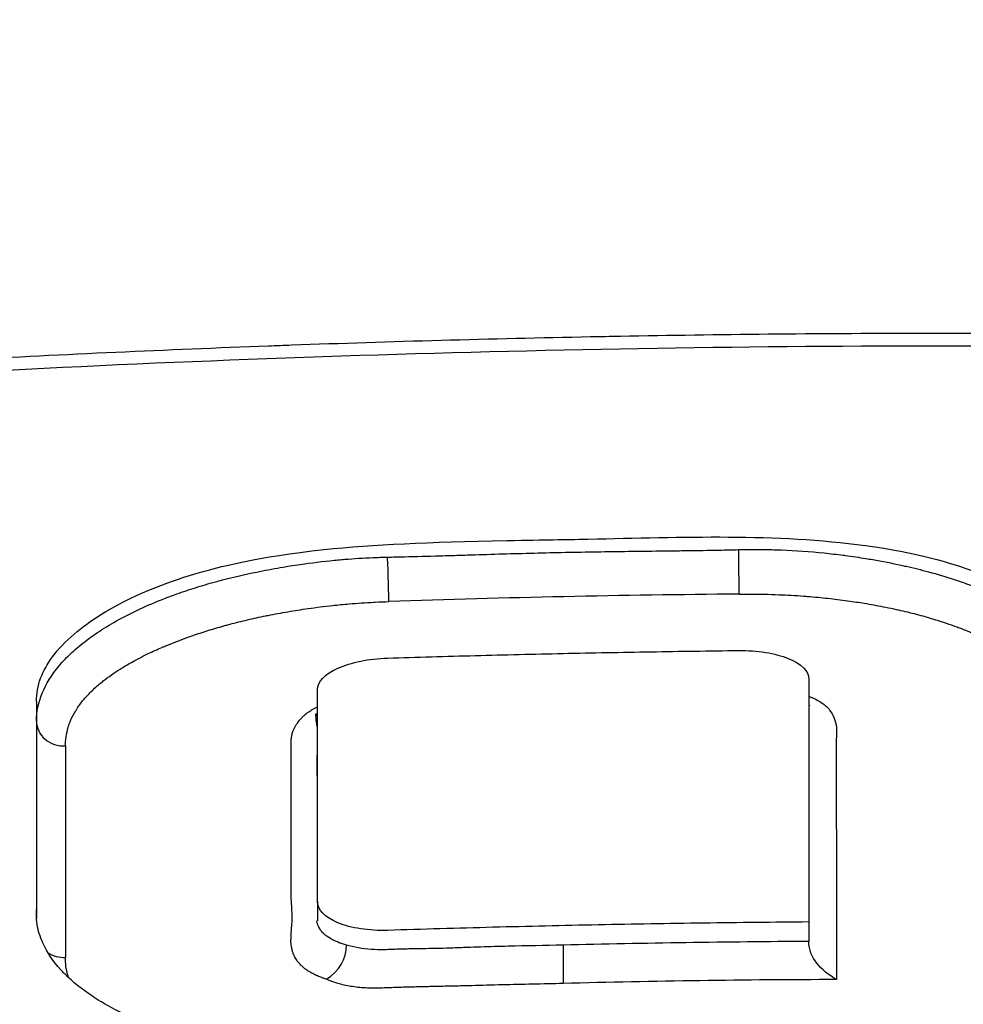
# Model space of a CAD drawing. Header units: millimetres. Extents: x 0 to 4378, y 0 to 2397.
# Tile 72 of 256: x 747.5 to 754.39, y 438.15 to 445.33. Entities that reach past the tile are written whole.
import ezdxf

# ---------------------------------------------------------------- set-up
doc = ezdxf.new("R2010")
doc.units = ezdxf.units.MM
doc.header["$LTSCALE"] = 0.2

# ---------------------------------------------------------------- blocks, each defined once
blk = doc.blocks.new('A$C1c3fed7d')
for p, q in [((-1.0247, 207.6365), (-1.0247, 207.4888)), ((-6.6605, 207.4722), (-6.6605, 205.8903)), ((-4.6112, 206.6834), (-4.6112, 206.6839)), ((-4.6104, 206.2424), (-4.6105, 206.2426)), ((-4.6112, 206.0142), (-4.6112, 205.8713)), ((-1.0247, 205.8639), (-1.0247, 205.7225)), ((-2.8181, 205.6956), (-2.8181, 205.4147))]:
    blk.add_line(p, q)
for centre, major_axis, ratio, start_param, end_param in [((-2.1644, 208.5909), (0.973, 0.0076), 0.020454, 5.231447, 5.413066), ((-1.5362, 208.4392), (0.0023, -0.2), 0.006032, 0.409828, 2.356186), ((-4.0968, 208.3846), (0.0062, -0.1999), 0.015804, 0.409867, 2.355869), ((-1.1614, 118.3882), (92.9358, 5.7335), 0.96505, 1.515327, 1.542789), ((-6.4605, 207.3295), (-0.2, 0), 0.908862, 0, 1.625581), ((-6.4085, 97.6855), (-0.0392, 120.4392), 0.000107, 0.43025, 0.459999), ((-5.033, 205.8159), (-0.6191, 0.2113), 0.64261, 2.664807, 3.357902), ((0.0408, 102.0551), (-116.4232, 0), 0.890474, 4.721541, 4.736947), ((-6.4605, 205.7844), (0.2, 0), 0.896053, 4.091355, 4.767956), ((-1.2175, 146.9644), (-66.4322, -1.8518), 0.879838, 4.681936, 4.711958)]:
    blk.add_ellipse(centre, major_axis=major_axis, ratio=ratio, start_param=start_param, end_param=end_param)
for points, knots in [([(0.1024, 194.0075), (0.145, 194.0076), (0.1839, 194.0077), (0.2647, 194.0079), (0.3054, 194.008), (0.4275, 194.0085), (0.509, 194.0089), (0.7538, 194.0103), (0.9171, 194.0116), (1.4059, 194.0166), (1.7313, 194.0213), (2.7004, 194.0393), (3.3433, 194.0565), (4.411, 194.0931), (4.839, 194.1099), (6.9577, 194.2038), (8.635, 194.3113), (10.7533, 194.485), (11.221, 194.5258), (12.9404, 194.6859), (14.1697, 194.8195), (16.9827, 195.17), (18.5486, 195.3998), (20.2527, 195.6898), (20.4451, 195.7231), (22.6784, 196.117), (24.6166, 196.5305), (28.4563, 197.5084), (30.3213, 198.0851), (33.6382, 199.3331), (35.0988, 200.0069), (36.9015, 201.0604), (37.4291, 201.4095), (39.8079, 203.2089), (40.7774, 204.7642), (40.6562, 207.393), (40.1092, 208.4676), (38.0806, 210.5383), (36.6021, 211.5321), (34.694, 212.447)], [-8.649689, -8.649689, -8.649689, -8.649689, -8.637409, -8.637409, -8.624985, -8.624985, -8.600078, -8.600078, -8.550156, -8.550156, -8.450665, -8.450665, -8.252393, -8.252393, -8.119323, -8.119323, -7.592166, -7.592166, -7.442693, -7.442693, -7.047186, -7.047186, -6.520095, -6.520095, -6.453502, -6.453502, -5.733954, -5.733954, -4.923941, -4.923941, -4.117004, -4.117004, -3.731257, -3.731257, -2.166854, -2.166854, -1.083067, -1.083067, -0.000001, -0.000001, -0.000001, -0.000001]), ([(0.1024, 194.7415), (0.073, 194.7414), (0.0502, 194.7414), (-0.0008, 194.7414), (-0.0266, 194.7415), (-0.104, 194.7415), (-0.1556, 194.7416), (-0.3108, 194.742), (-0.4143, 194.7424), (-0.7277, 194.7441), (-0.9374, 194.746), (-1.5918, 194.7537), (-2.0381, 194.7618), (-3.5971, 194.7993), (-4.7236, 194.8434), (-7.3844, 194.9829), (-8.9256, 195.0926), (-11.3978, 195.314), (-12.3517, 195.4111), (-14.4313, 195.6484), (-15.5512, 195.7936), (-17.3074, 196.0495), (-17.9599, 196.1512), (-19.3992, 196.3904), (-20.1816, 196.5308), (-21.9808, 196.8788), (-22.9849, 197.0929), (-24.7684, 197.5115), (-25.5562, 197.7117), (-27.1689, 198.1549), (-27.9854, 198.3998), (-29.6293, 198.9375), (-30.447, 199.2323), (-31.9745, 199.8406), (-32.6848, 200.1535), (-34.0021, 200.7989), (-34.6092, 201.1315), (-35.7014, 201.8071), (-36.188, 202.1495), (-37.052, 202.8489), (-37.4287, 203.2059), (-39.0317, 205.0269), (-39.3511, 206.5387), (-38.5293, 208.3839), (-38.3234, 208.7276), (-37.6802, 209.5798), (-37.1785, 210.0838), (-36.2573, 210.8221), (-35.9217, 211.0653), (-35.1953, 211.545), (-34.8044, 211.7815), (-34.3875, 212.0138)], [0.000001, 0.000001, 0.000001, 0.000001, 0.008819, 0.008819, 0.017845, 0.017845, 0.035907, 0.035907, 0.072142, 0.072142, 0.145603, 0.145603, 0.301293, 0.301293, 0.697737, 0.697737, 1.249707, 1.249707, 1.602664, 1.602664, 2.030274, 2.030274, 2.287608, 2.287608, 2.606643, 2.606643, 3.037233, 3.037233, 3.398935, 3.398935, 3.802667, 3.802667, 4.249499, 4.249499, 4.690315, 4.690315, 5.13136, 5.13136, 5.56388, 5.56388, 5.998967, 5.998967, 7.754061, 7.754061, 8.158838, 8.158838, 8.768034, 8.768034, 9.073949, 9.073949, 9.380631, 9.380631, 9.380631, 9.380631]), ([(0.1024, 194.7415), (0.1347, 194.7415), (0.16, 194.7415), (0.2165, 194.7416), (0.245, 194.7416), (0.3308, 194.7419), (0.388, 194.742), (0.5601, 194.7427), (0.6751, 194.7434), (1.0245, 194.746), (1.2583, 194.7486), (1.9973, 194.7592), (2.4994, 194.7699), (5.5277, 194.8553), (8.0774, 195.0097), (12.8069, 195.4336), (15.0389, 195.6992), (20.9662, 196.5903), (24.46, 197.3352), (30.7606, 199.2047), (33.7247, 200.4175), (37.8482, 203.2391), (38.9601, 204.7204), (39.1713, 207.2235), (38.8131, 208.2309), (37.2434, 210.1968), (36.0322, 211.1442), (34.4189, 212.0382)], [-8.642266, -8.642266, -8.642266, -8.642266, -8.632346, -8.632346, -8.622197, -8.622197, -8.601866, -8.601866, -8.560989, -8.560989, -8.477588, -8.477588, -8.298471, -8.298471, -7.409545, -7.409545, -6.575204, -6.575204, -5.096739, -5.096739, -3.506638, -3.506638, -2.014963, -2.014963, -1.012761, -1.012761, -0.000001, -0.000001, -0.000001, -0.000001]), ([(0.1024, 194.0075), (-0.1257, 194.0076), (-0.7596, 194.0076), (-2.23, 194.0312), (-2.8124, 194.0449), (-3.7799, 194.0747), (-4.1671, 194.0884), (-6.0857, 194.1648), (-7.6212, 194.2516), (-10.1408, 194.4382), (-11.1416, 194.5237), (-13.4443, 194.7485), (-14.7379, 194.896), (-17.6954, 195.2832), (-19.335, 195.537), (-23.0145, 196.2026), (-25.0075, 196.6388), (-27.3552, 197.2556), (-27.8457, 197.3909), (-28.8014, 197.6678), (-29.2637, 197.8085), (-29.8269, 197.9884), (-29.9379, 198.0243), (-30.1649, 198.0986), (-30.2804, 198.1369), (-30.5039, 198.212), (-30.6147, 198.2496), (-30.9377, 198.3608), (-31.1481, 198.435), (-31.5611, 198.5842), (-31.7646, 198.6595), (-32.0711, 198.7756), (-32.1774, 198.8164), (-32.3852, 198.8971), (-32.4885, 198.9378), (-32.7981, 199.0613), (-33.0034, 199.1454), (-33.4021, 199.3127), (-33.5978, 199.397), (-33.963, 199.5589), (-34.1322, 199.6359), (-34.385, 199.7541), (-34.4683, 199.7934), (-34.7346, 199.9212), (-34.9091, 200.0073), (-35.2514, 200.181), (-35.4191, 200.2686), (-35.7461, 200.4441), (-35.9045, 200.5316), (-36.2179, 200.71), (-36.3613, 200.7942), (-36.5809, 200.9274), (-36.6582, 200.9748), (-36.7965, 201.0615), (-36.8603, 201.102), (-36.9905, 201.186), (-37.0586, 201.2305), (-37.2604, 201.3648), (-37.3892, 201.4535), (-37.6388, 201.6312), (-37.7594, 201.7201), (-37.9953, 201.9001), (-38.1093, 201.9905), (-38.3288, 202.1707), (-38.4353, 202.2616), (-38.6404, 202.4436), (-38.7381, 202.5339), (-38.9267, 202.7157), (-39.0251, 202.8143), (-39.1614, 202.9583), (-39.2034, 203.0038), (-39.2816, 203.09), (-39.3211, 203.1346), (-39.6586, 203.5251), (-39.9065, 203.8758), (-40.1866, 204.3843), (-40.2616, 204.5394), (-40.387, 204.8407), (-40.4387, 204.9869), (-40.5212, 205.2707), (-40.5531, 205.4081), (-40.5879, 205.6089), (-40.5974, 205.6736), (-40.6127, 205.8017), (-40.6185, 205.8644), (-40.6265, 205.9868), (-40.6288, 206.0474), (-40.6309, 206.2252), (-40.6264, 206.3444), (-40.6074, 206.5686), (-40.5933, 206.6793), (-40.5547, 206.8931), (-40.5313, 206.9965), (-40.4908, 207.147), (-40.4769, 207.1952), (-40.4331, 207.3369), (-40.4008, 207.4296), (-40.3314, 207.6086), (-40.2942, 207.6964), (-40.1781, 207.9465), (-40.0911, 208.1094), (-39.8208, 208.5557), (-39.6149, 208.8373), (-39.0151, 209.5357), (-38.5795, 209.9487), (-37.8154, 210.5559), (-37.5422, 210.7562), (-37.1054, 211.053), (-36.9553, 211.1513), (-36.7234, 211.2979), (-36.6449, 211.3466), (-36.5256, 211.4194), (-36.4856, 211.4436), (-36.4251, 211.4799), (-36.4049, 211.492), (-36.3644, 211.5161), (-36.344, 211.5282), (-36.3237, 211.5401)], [0.000002, 0.000002, 0.000002, 0.000002, 0.068396, 0.068396, 0.113225, 0.113225, 0.143068, 0.143068, 0.261804, 0.261804, 0.340398, 0.340398, 0.445112, 0.445112, 0.58476, 0.58476, 0.770646, 0.770646, 0.820914, 0.820914, 0.870505, 0.870505, 0.882769, 0.882769, 0.895757, 0.895757, 0.908699, 0.908699, 0.933689, 0.933689, 0.958342, 0.958342, 0.971541, 0.971541, 0.985008, 0.985008, 1.012116, 1.012116, 1.039467, 1.039467, 1.064342, 1.064342, 1.077017, 1.077017, 1.103525, 1.103525, 1.129763, 1.129763, 1.156376, 1.156376, 1.183318, 1.183318, 1.195097, 1.195097, 1.205034, 1.205034, 1.215755, 1.215755, 1.236325, 1.236325, 1.256757, 1.256757, 1.277456, 1.277456, 1.298369, 1.298369, 1.31914, 1.31914, 1.338917, 1.338917, 1.348349, 1.348349, 1.358318, 1.358318, 1.436393, 1.436393, 1.470506, 1.470506, 1.502489, 1.502489, 1.53257, 1.53257, 1.546517, 1.546517, 1.559977, 1.559977, 1.573067, 1.573067, 1.598315, 1.598315, 1.621947, 1.621947, 1.64382, 1.64382, 1.654133, 1.654133, 1.674222, 1.674222, 1.692702, 1.692702, 1.72678, 1.72678, 1.786154, 1.786154, 1.875164, 1.875164, 1.919672, 1.919672, 1.941935, 1.941935, 1.953066, 1.953066, 1.958631, 1.958631, 1.961414, 1.961414, 1.964192, 1.964192, 1.964192, 1.964192]), ([(-9.5338, 209.7184), (-9.5133, 209.7251), (-9.4925, 209.7316), (-9.4713, 209.7379), (-9.4608, 209.7411), (-9.4501, 209.7443), (-9.4394, 209.7474), (-9.4287, 209.7505), (-9.4179, 209.7535), (-9.407, 209.7565), (-9.3961, 209.7595), (-9.3852, 209.7625), (-9.3742, 209.7654), (-9.3631, 209.7683), (-9.3521, 209.7712), (-9.3409, 209.774), (-9.3186, 209.7797), (-9.296, 209.7852), (-9.2732, 209.7905), (-9.1819, 209.8116), (-9.0867, 209.8296), (-8.9893, 209.8443), (-8.8919, 209.8589), (-8.7924, 209.87), (-8.6927, 209.8775), (-8.6678, 209.8794), (-8.6428, 209.881), (-8.6179, 209.8826), (-8.5929, 209.8842), (-8.568, 209.8858), (-8.5431, 209.8874), (-8.4932, 209.8906), (-8.4433, 209.8937), (-8.3934, 209.8968), (-7.9944, 209.9218), (-7.5953, 209.945), (-7.196, 209.9665), (-6.4536, 210.0063), (-5.711, 210.0401), (-4.968, 210.0677), (-4.9116, 210.0698), (-4.8553, 210.0719), (-4.7989, 210.0739), (-4.0723, 210.1), (-3.3454, 210.1202), (-2.6184, 210.1345), (-2.5456, 210.136), (-2.4728, 210.1373), (-2.3999, 210.1387), (-1.6804, 210.1517), (-0.9608, 210.1589), (-0.2411, 210.1604), (-0.162, 210.1606), (-0.0829, 210.1607), (-0.0038, 210.1607)], [-1, -1, -1, -1, -0.9989185, -0.9989185, -0.9989185, -0.9983778, -0.9983778, -0.9983778, -0.9978371, -0.9978371, -0.9978371, -0.9972963, -0.9972963, -0.9972963, -0.9967556, -0.9967556, -0.9967556, -0.9956741, -0.9956741, -0.9956741, -0.9913482, -0.9913482, -0.9913482, -0.9870224, -0.9870224, -0.9870224, -0.9859409, -0.9859409, -0.9859409, -0.9848594, -0.9848594, -0.9848594, -0.9826965, -0.9826965, -0.9826965, -0.965393, -0.965393, -0.965393, -0.9332255, -0.9332255, -0.9332255, -0.930786, -0.930786, -0.930786, -0.8993296, -0.8993296, -0.8993296, -0.896179, -0.896179, -0.896179, -0.8650488, -0.8650488, -0.8650488, -0.8616263, -0.8616263, -0.8616263, -0.8616263]), ([(-0.0038, 210.1607), (0.01, 210.1607), (0.0238, 210.1607), (0.0376, 210.1607), (0.7574, 210.1607), (1.4771, 210.1549), (2.1967, 210.1434), (2.2645, 210.1423), (2.3322, 210.1412), (2.3999, 210.14), (3.1285, 210.1272), (3.857, 210.1085), (4.5852, 210.084), (4.6566, 210.0815), (4.7281, 210.0791), (4.7995, 210.0765), (5.5398, 210.0504), (6.2798, 210.0181), (7.0194, 209.9798), (7.0786, 209.9767), (7.1377, 209.9736), (7.1969, 209.9705), (7.5963, 209.9492), (7.9955, 209.9262), (8.3946, 209.9015), (8.4445, 209.8984), (8.4944, 209.8952), (8.5443, 209.8921), (8.5692, 209.8905), (8.5941, 209.8889), (8.6191, 209.8873), (8.644, 209.8857), (8.669, 209.8842), (8.6939, 209.8823), (8.7936, 209.8748), (8.8931, 209.8637), (8.9905, 209.8491), (9.0879, 209.8345), (9.1831, 209.8165), (9.2744, 209.7954), (9.2972, 209.7901), (9.3198, 209.7846), (9.3421, 209.779), (9.3532, 209.7761), (9.3643, 209.7733), (9.3753, 209.7703)], [-0.8616263, -0.8616263, -0.8616263, -0.8616263, -0.8610298, -0.8610298, -0.8610298, -0.8298956, -0.8298956, -0.8298956, -0.826965, -0.826965, -0.826965, -0.7954426, -0.7954426, -0.7954426, -0.7923494, -0.7923494, -0.7923494, -0.7603025, -0.7603025, -0.7603025, -0.7577381, -0.7577381, -0.7577381, -0.7404325, -0.7404325, -0.7404325, -0.7382693, -0.7382693, -0.7382693, -0.7371877, -0.7371877, -0.7371877, -0.7361061, -0.7361061, -0.7361061, -0.7317796, -0.7317796, -0.7317796, -0.7274532, -0.7274532, -0.7274532, -0.7263716, -0.7263716, -0.7263716, -0.7258308, -0.7258308, -0.7258308, -0.7258308]), ([(-8.6357, 209.7894), (-5.7493, 209.975), (-2.8565, 210.0683), (2.9065, 210.0683), (5.7741, 209.9767), (8.6356, 209.7943)], [0, 0, 0, 0, 0.502185, 0.502185, 1, 1, 1, 1]), ([(-6.6605, 207.4722), (-6.6624, 207.5898), (-6.6184, 207.6978), (-6.4554, 207.9162), (-6.3267, 208.0199), (-5.9673, 208.2484), (-5.7101, 208.3418), (-5.335, 208.4541), (-5.0441, 208.5294), (-4.1884, 208.6209), (-3.8167, 208.6341), (-2.9299, 208.6527), (-2.8208, 208.6538), (-1.9494, 208.6712), (-1.2628, 208.6994), (-0.2395, 208.5595), (0.0093, 208.486), (0.4153, 208.337), (0.6046, 208.2368), (0.8738, 208.0141), (0.9926, 207.8802), (1.0369, 207.5965), (1.0271, 207.3432), (1.0299, 206.8247), (1.0291, 206.3511), (1.0248, 205.8645)], [-1.054423, -1.054423, -1.054423, -1.054423, -1.009615, -1.009615, -0.956838, -0.956838, -0.861732, -0.861732, -0.782808, -0.782808, -0.720918, -0.720918, -0.689636, -0.689636, -0.5747, -0.5747, -0.50882, -0.50882, -0.429661, -0.429661, -0.367418, -0.367418, -0.326248, -0.326248, -0.000001, -0.000001, -0.000001, -0.000001]), ([(-4.0989, 208.526), (-4.0799, 208.5263), (-4.0609, 208.5267), (-4.0419, 208.5271), (-4.02, 208.5276), (-3.998, 208.5281), (-3.9761, 208.5286), (-3.89, 208.5307), (-3.804, 208.5331), (-3.718, 208.5356), (-3.6918, 208.5364), (-3.6657, 208.5372), (-3.6396, 208.538), (-3.5988, 208.5392), (-3.558, 208.5405), (-3.5173, 208.5418), (-3.4408, 208.5441), (-3.3643, 208.5465), (-3.2879, 208.5487)], [0, 0, 0, 0, 0.022241, 0.022241, 0.022241, 0.0479531, 0.0479531, 0.0479531, 0.1487125, 0.1487125, 0.1487125, 0.1793013, 0.1793013, 0.1793013, 0.2270696, 0.2270696, 0.2270696, 0.3166278, 0.3166278, 0.3166278, 0.3166278]), ([(-3.2879, 208.5487), (-3.2114, 208.5509), (-3.1349, 208.553), (-2.982, 208.5569), (-2.9055, 208.5587), (-2.7526, 208.5619), (-2.6761, 208.5633), (-2.4466, 208.567), (-2.2936, 208.5689), (-2.1406, 208.5707)], [0.3166278, 0.3166278, 0.3166278, 0.3166278, 0.4061861, 0.4061861, 0.4957443, 0.4957443, 0.5853026, 0.5853026, 0.7644191, 0.7644191, 0.7644191, 0.7644191]), ([(-2.1406, 208.5707), (-2.1023, 208.5711), (-2.0641, 208.5716), (-1.9876, 208.5726), (-1.9494, 208.5731), (-1.8346, 208.5747), (-1.7582, 208.5759), (-1.6816, 208.5774)], [0.7644191, 0.7644191, 0.7644191, 0.7644191, 0.8091982, 0.8091982, 0.8539773, 0.8539773, 0.9435356, 0.9435356, 0.9435356, 0.9435356]), ([(-1.537, 208.5806), (-1.5278, 208.5809), (-1.5187, 208.5811), (-1.5096, 208.5813), (-1.4905, 208.5816), (-1.4713, 208.5819), (-1.4522, 208.582), (-1.414, 208.5823), (-1.3758, 208.5821), (-1.3377, 208.5815), (-1.2996, 208.5809), (-1.2615, 208.5798), (-1.2235, 208.5783), (-1.1191, 208.574), (-1.0153, 208.5666), (-0.9131, 208.5562), (-0.8667, 208.5515), (-0.8207, 208.5461), (-0.7751, 208.5402), (-0.77, 208.5396), (-0.7649, 208.5389), (-0.7598, 208.5382), (-0.7335, 208.5347), (-0.7072, 208.5311), (-0.6811, 208.5272), (-0.6571, 208.5236), (-0.6331, 208.5199), (-0.6093, 208.516), (-0.5925, 208.5133), (-0.5757, 208.5105), (-0.559, 208.5076), (-0.4882, 208.4954), (-0.4186, 208.4819), (-0.3507, 208.4671), (-0.3384, 208.4644), (-0.3262, 208.4617), (-0.314, 208.4589), (-0.2589, 208.4464), (-0.2048, 208.4331), (-0.1521, 208.4188)], [0, 0, 0, 0, 0.006847, 0.006847, 0.006847, 0.0211685, 0.0211685, 0.0211685, 0.0498115, 0.0498115, 0.0498115, 0.078454, 0.078454, 0.078454, 0.1572822, 0.1572822, 0.1572822, 0.1930264, 0.1930264, 0.1930264, 0.1970013, 0.1970013, 0.1970013, 0.2176955, 0.2176955, 0.2176955, 0.2367866, 0.2367866, 0.2367866, 0.2503124, 0.2503124, 0.2503124, 0.3075983, 0.3075983, 0.3075983, 0.3179704, 0.3179704, 0.3179704, 0.3648843, 0.3648843, 0.3648843, 0.3648843]), ([(-5.636, 208.2576), (-5.5922, 208.2732), (-5.5472, 208.2882), (-5.5014, 208.3026), (-5.4538, 208.3176), (-5.4051, 208.3318), (-5.3555, 208.3454), (-5.3384, 208.3501), (-5.3211, 208.3548), (-5.3038, 208.3593), (-5.2226, 208.3805), (-5.1392, 208.3998), (-5.0539, 208.4173), (-4.9972, 208.429), (-4.9396, 208.4398), (-4.8814, 208.4498), (-4.8337, 208.458), (-4.7855, 208.4656), (-4.737, 208.4727), (-4.6548, 208.4846), (-4.5715, 208.4948), (-4.4875, 208.503), (-4.4697, 208.5048), (-4.4519, 208.5064), (-4.434, 208.508), (-4.4263, 208.5087), (-4.4187, 208.5093), (-4.411, 208.51), (-4.3427, 208.5156), (-4.2741, 208.5199), (-4.2055, 208.5227), (-4.17, 208.5242), (-4.1344, 208.5253), (-4.0989, 208.526)], [0.5888782, 0.5888782, 0.5888782, 0.5888782, 0.629847, 0.629847, 0.629847, 0.6724133, 0.6724133, 0.6724133, 0.6871058, 0.6871058, 0.6871058, 0.7558771, 0.7558771, 0.7558771, 0.8016234, 0.8016234, 0.8016234, 0.8390809, 0.8390809, 0.8390809, 0.9026433, 0.9026433, 0.9026433, 0.9161411, 0.9161411, 0.9161411, 0.9219218, 0.9219218, 0.9219218, 0.9733998, 0.9733998, 0.9733998, 1, 1, 1, 1]), ([(-0.1521, 208.4188), (-0.0876, 208.4015), (-0.0249, 208.3828), (0.1566, 208.3231), (0.2694, 208.2783), (0.4746, 208.1803), (0.5669, 208.1271), (0.6878, 208.0421), (0.7252, 208.013), (0.7936, 207.9532), (0.8248, 207.9225), (0.9084, 207.8288), (0.951, 207.7639), (0.9941, 207.6646), (1.0051, 207.6312), (1.02, 207.5639), (1.0241, 207.5301), (1.0247, 207.4934), (1.0248, 207.4904), (1.0248, 207.4875)], [0.3648843, 0.3648843, 0.3648843, 0.3648843, 0.4221703, 0.4221703, 0.5367422, 0.5367422, 0.6513142, 0.6513142, 0.7086002, 0.7086002, 0.7658861, 0.7658861, 0.8804581, 0.8804581, 0.937744, 0.937744, 0.99503, 0.99503, 0.9999998, 0.9999998, 0.9999998, 0.9999998]), ([(-6.6605, 207.3295), (-6.6605, 207.3973), (-6.6467, 207.4655), (-6.5916, 207.6005), (-6.5502, 207.6673), (-6.4684, 207.7646), (-6.4378, 207.7965), (-6.3705, 207.8592), (-6.3337, 207.89), (-6.2145, 207.98), (-6.1231, 208.0371), (-5.92, 208.1439), (-5.8081, 208.1937), (-5.6707, 208.245), (-5.6535, 208.2513), (-5.636, 208.2576)], [0, 0, 0, 0, 0.1145176, 0.1145176, 0.2290353, 0.2290353, 0.2862941, 0.2862941, 0.3435529, 0.3435529, 0.4580705, 0.4580705, 0.5725882, 0.5725882, 0.5888782, 0.5888782, 0.5888782, 0.5888782]), ([(-5.8841, 207.8026), (-5.8715, 207.809), (-5.8585, 207.8154), (-5.8453, 207.8218), (-5.8134, 207.8372), (-5.7798, 207.8525), (-5.7448, 207.8675), (-5.7334, 207.8724), (-5.7218, 207.8773), (-5.71, 207.8821), (-5.6863, 207.8919), (-5.662, 207.9016), (-5.6368, 207.9112), (-5.6122, 207.9207), (-5.5867, 207.9301), (-5.5604, 207.9396), (-5.5567, 207.9409), (-5.553, 207.9422), (-5.5493, 207.9435), (-5.5354, 207.9485), (-5.5213, 207.9534), (-5.507, 207.9583), (-5.4706, 207.9708), (-5.4333, 207.9829), (-5.3949, 207.9947), (-5.3572, 208.0062), (-5.3185, 208.0175), (-5.2786, 208.0284), (-5.2687, 208.0312), (-5.2586, 208.0339), (-5.2485, 208.0366), (-5.2073, 208.0476), (-5.1647, 208.0582), (-5.1208, 208.0685), (-5.0771, 208.0787), (-5.0324, 208.0884), (-4.9869, 208.0977), (-4.9816, 208.0988), (-4.9762, 208.0998), (-4.9708, 208.1009), (-4.9234, 208.1104), (-4.8752, 208.1192), (-4.8265, 208.1275), (-4.7778, 208.1358), (-4.7286, 208.1434), (-4.6793, 208.1505), (-4.62, 208.1589), (-4.5604, 208.1664), (-4.5006, 208.1729), (-4.4601, 208.1772), (-4.4195, 208.1811), (-4.3787, 208.1846), (-4.3191, 208.1897), (-4.2592, 208.1937), (-4.1991, 208.1968), (-4.1957, 208.197), (-4.1922, 208.1971), (-4.1888, 208.1973), (-4.1558, 208.1989), (-4.1229, 208.2002), (-4.0898, 208.2013)], [-0.5, -0.5, -0.5, -0.5, -0.4834567, -0.4834567, -0.4834567, -0.4436256, -0.4436256, -0.4436256, -0.4306206, -0.4306206, -0.4306206, -0.4043494, -0.4043494, -0.4043494, -0.3785726, -0.3785726, -0.3785726, -0.375, -0.375, -0.375, -0.3614928, -0.3614928, -0.3614928, -0.3269363, -0.3269363, -0.3269363, -0.2930264, -0.2930264, -0.2930264, -0.2845545, -0.2845545, -0.2845545, -0.25, -0.25, -0.25, -0.2156939, -0.2156939, -0.2156939, -0.2116617, -0.2116617, -0.2116617, -0.1760014, -0.1760014, -0.1760014, -0.140341, -0.140341, -0.140341, -0.0974214, -0.0974214, -0.0974214, -0.0683384, -0.0683384, -0.0683384, -0.0257684, -0.0257684, -0.0257684, -0.0233155, -0.0233155, -0.0233155, -0.0000006, -0.0000006, -0.0000006, -0.0000006]), ([(-1.5335, 208.2558), (-1.4715, 208.2565), (-1.4099, 208.2563), (-1.3487, 208.255), (-1.3137, 208.2543), (-1.2788, 208.2532), (-1.2441, 208.2519), (-1.1834, 208.2495), (-1.1232, 208.2461), (-1.0634, 208.2417), (-1.0545, 208.241), (-1.0456, 208.2403), (-1.0366, 208.2396), (-1.0098, 208.2375), (-0.983, 208.2352), (-0.9564, 208.2327), (-0.9089, 208.2282), (-0.8618, 208.2231), (-0.8152, 208.2173), (-0.791, 208.2143), (-0.7668, 208.2112), (-0.7428, 208.2079), (-0.7207, 208.2048), (-0.6987, 208.2016), (-0.6768, 208.1983), (-0.6581, 208.1954), (-0.6396, 208.1925), (-0.6212, 208.1894), (-0.5735, 208.1816), (-0.5269, 208.1732), (-0.4814, 208.1642), (-0.4557, 208.1591), (-0.4303, 208.1539), (-0.4052, 208.1484), (-0.3602, 208.1387), (-0.3162, 208.1284), (-0.2732, 208.1175), (-0.2515, 208.112), (-0.23, 208.1064), (-0.2088, 208.1006), (-0.167, 208.0892), (-0.1261, 208.0773), (-0.086, 208.0647), (-0.0779, 208.0622), (-0.0698, 208.0597), (-0.0618, 208.0571), (-0.0355, 208.0486), (-0.0096, 208.0399), (0.0159, 208.031), (0.0232, 208.0284), (0.0304, 208.0258), (0.0376, 208.0232), (0.0501, 208.0187), (0.0626, 208.0141), (0.0749, 208.0095), (0.0939, 208.0023), (0.1126, 207.995), (0.1311, 207.9876), (0.1742, 207.9702), (0.2154, 207.9522), (0.2546, 207.9337), (0.2727, 207.9251), (0.2903, 207.9164), (0.3076, 207.9077), (0.3452, 207.8885), (0.3809, 207.8689), (0.4146, 207.8487), (0.4169, 207.8473), (0.4192, 207.8459), (0.4215, 207.8446), (0.4429, 207.8316), (0.4635, 207.8184), (0.4833, 207.8051), (0.5084, 207.7881), (0.5322, 207.7708), (0.5549, 207.7531), (0.5567, 207.7517), (0.5585, 207.7503), (0.5602, 207.7489), (0.5733, 207.7386), (0.5859, 207.7282), (0.5982, 207.7176), (0.6112, 207.7063), (0.6239, 207.6948), (0.636, 207.6831), (0.6661, 207.6543), (0.6928, 207.6248), (0.7159, 207.5948), (0.7315, 207.5746), (0.7454, 207.5541), (0.7577, 207.5335), (0.7629, 207.5248), (0.7677, 207.5161), (0.7723, 207.5073), (0.7812, 207.4901), (0.789, 207.4728), (0.7955, 207.4555), (0.8046, 207.4315), (0.8115, 207.4073), (0.8161, 207.383), (0.8166, 207.3806), (0.817, 207.3781), (0.8174, 207.3757), (0.8202, 207.3599), (0.8219, 207.3441), (0.8228, 207.3282), (0.8232, 207.3207), (0.8234, 207.3132), (0.8234, 207.3056)], [-1, -1, -1, -1, -0.951127, -0.951127, -0.951127, -0.923132, -0.923132, -0.923132, -0.874185, -0.874185, -0.874185, -0.866852, -0.866852, -0.866852, -0.844796, -0.844796, -0.844796, -0.805472, -0.805472, -0.805472, -0.784988, -0.784988, -0.784988, -0.766091, -0.766091, -0.766091, -0.75, -0.75, -0.75, -0.708355, -0.708355, -0.708355, -0.684818, -0.684818, -0.684818, -0.642539, -0.642539, -0.642539, -0.621242, -0.621242, -0.621242, -0.579299, -0.579299, -0.579299, -0.57083, -0.57083, -0.57083, -0.543065, -0.543065, -0.543065, -0.53515, -0.53515, -0.53515, -0.521386, -0.521386, -0.521386, -0.500243, -0.500243, -0.500243, -0.450873, -0.450873, -0.450873, -0.428071, -0.428071, -0.428071, -0.378368, -0.378368, -0.378368, -0.375, -0.375, -0.375, -0.343231, -0.343231, -0.343231, -0.303085, -0.303085, -0.303085, -0.299921, -0.299921, -0.299921, -0.276652, -0.276652, -0.276652, -0.251805, -0.251805, -0.251805, -0.190455, -0.190455, -0.190455, -0.149005, -0.149005, -0.149005, -0.131501, -0.131501, -0.131501, -0.097174, -0.097174, -0.097174, -0.049808, -0.049808, -0.049808, -0.045044, -0.045044, -0.045044, -0.014465, -0.014465, -0.014465, 0, 0, 0, 0]), ([(-4.6112, 207.5596), (-4.6112, 207.6165), (-4.5576, 207.6723), (-4.4136, 207.7369), (-4.3571, 207.7545), (-4.2327, 207.7799), (-4.1663, 207.7874), (-3.9922, 207.7928), (-3.8855, 207.796), (-3.672, 207.8021), (-3.5653, 207.805), (-3.2451, 207.8134), (-3.0316, 207.8185), (-2.6046, 207.8277), (-2.3911, 207.8318), (-1.9641, 207.8389), (-1.7505, 207.8419), (-1.4695, 207.8452), (-1.4031, 207.8406), (-1.2787, 207.8205), (-1.2222, 207.8053), (-1.0784, 207.7469), (-1.0247, 207.6935), (-1.0247, 207.601), (-1.0247, 207.5653), (-1.0247, 207.4937), (-1.0247, 207.4578), (-1.0247, 207.3499), (-1.0247, 207.2777), (-1.0247, 207.06), (-1.0247, 206.9136), (-1.0247, 206.6181), (-1.0247, 206.4691), (-1.0247, 206.2436), (-1.0247, 206.1681), (-1.0247, 206.0165), (-1.0247, 205.9404), (-1.0247, 205.8639)], [0, 0, 0, 0, 0.049586, 0.049586, 0.074046, 0.074046, 0.09857, 0.09857, 0.137167, 0.137167, 0.175764, 0.175764, 0.252958, 0.252958, 0.330152, 0.330152, 0.407345, 0.407345, 0.43188, 0.43188, 0.45635, 0.45635, 0.505944, 0.505944, 0.536823, 0.536823, 0.567702, 0.567702, 0.629461, 0.629461, 0.752975, 0.752975, 0.876487, 0.876487, 0.938244, 0.938244, 1, 1, 1, 1]), ([(-6.4495, 207.148), (-6.4495, 207.1583), (-6.4492, 207.1685), (-6.4486, 207.1786), (-6.4469, 207.2033), (-6.4434, 207.2278), (-6.4378, 207.252), (-6.4343, 207.2674), (-6.43, 207.2828), (-6.4248, 207.298), (-6.421, 207.3093), (-6.4167, 207.3206), (-6.412, 207.3318), (-6.402, 207.3558), (-6.3899, 207.3795), (-6.3757, 207.4029), (-6.3718, 207.4093), (-6.3678, 207.4157), (-6.3636, 207.4221), (-6.3499, 207.443), (-6.3345, 207.4638), (-6.3174, 207.4843), (-6.3107, 207.4923), (-6.3038, 207.5003), (-6.2966, 207.5083), (-6.2946, 207.5105), (-6.2925, 207.5128), (-6.2905, 207.515), (-6.2819, 207.5243), (-6.273, 207.5335), (-6.2638, 207.5427), (-6.2404, 207.5658), (-6.2148, 207.5887), (-6.1871, 207.6112), (-6.1778, 207.6187), (-6.1684, 207.6262), (-6.1587, 207.6336), (-6.1391, 207.6485), (-6.1186, 207.6633), (-6.0971, 207.678), (-6.0771, 207.6916), (-6.0562, 207.7051), (-6.0345, 207.7186), (-6.006, 207.7362), (-5.9759, 207.7536), (-5.9442, 207.7709), (-5.9248, 207.7815), (-5.9048, 207.7921), (-5.8841, 207.8026)], [-1, -1, -1, -1, -0.9789403, -0.9789403, -0.9789403, -0.927588, -0.927588, -0.927588, -0.8948124, -0.8948124, -0.8948124, -0.8705024, -0.8705024, -0.8705024, -0.8184301, -0.8184301, -0.8184301, -0.8041932, -0.8041932, -0.8041932, -0.7573291, -0.7573291, -0.7573291, -0.7389696, -0.7389696, -0.7389696, -0.7338237, -0.7338237, -0.7338237, -0.712432, -0.712432, -0.712432, -0.6584386, -0.6584386, -0.6584386, -0.6405206, -0.6405206, -0.6405206, -0.6044524, -0.6044524, -0.6044524, -0.5709489, -0.5709489, -0.5709489, -0.5269824, -0.5269824, -0.5269824, -0.5, -0.5, -0.5, -0.5]), ([(-1.0247, 205.8639), (-1.2809, 205.8618), (-1.5372, 205.859), (-2.0496, 205.8518), (-2.3058, 205.8475), (-2.8182, 205.8373), (-3.0744, 205.8314), (-3.4586, 205.8215), (-3.5867, 205.818), (-3.8428, 205.8107), (-3.9708, 205.8068), (-4.1663, 205.8006), (-4.2327, 205.8043), (-4.3571, 205.8232), (-4.4135, 205.8383), (-4.5575, 205.8976), (-4.6112, 205.9534), (-4.6112, 206.1468), (-4.6112, 206.2786), (-4.6112, 206.5402), (-4.6112, 206.67), (-4.6112, 206.9276), (-4.6112, 207.0554), (-4.6112, 207.2456), (-4.6112, 207.3087), (-4.6112, 207.4031), (-4.6112, 207.4345), (-4.6112, 207.4971), (-4.6112, 207.5284), (-4.6112, 207.5596)], [0, 0, 0, 0, 0.102758, 0.102758, 0.205514, 0.205514, 0.30827, 0.30827, 0.359648, 0.359648, 0.411026, 0.411026, 0.438236, 0.438236, 0.465377, 0.465377, 0.5204, 0.5204, 0.640302, 0.640302, 0.760202, 0.760202, 0.880101, 0.880101, 0.94005, 0.94005, 0.970025, 0.970025, 1, 1, 1, 1]), ([(-1.0247, 207.5106), (-1.0183, 207.508), (-1.0121, 207.5054), (-1.006, 207.5027), (-1.003, 207.5014), (-0.9999, 207.5), (-0.9969, 207.4987), (-0.9932, 207.497), (-0.9896, 207.4952), (-0.9859, 207.4935)], [0.084530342, 0.084530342, 0.084530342, 0.084530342, 0.088853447, 0.088853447, 0.088853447, 0.091039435, 0.091039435, 0.091039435, 0.09375, 0.09375, 0.09375, 0.09375]), ([(-0.9859, 207.4935), (-0.9463, 207.4746), (-0.9166, 207.4557), (-0.8969, 207.437), (-0.8786, 207.4196), (-0.8629, 207.398), (-0.8499, 207.3723), (-0.8379, 207.3486), (-0.8301, 207.3253), (-0.8263, 207.3024), (-0.8227, 207.2808), (-0.8215, 207.2578), (-0.8227, 207.2335), (-0.824, 207.2077), (-0.8247, 207.1847), (-0.8249, 207.1644), (-0.825, 207.1543), (-0.8251, 207.1365), (-0.8252, 207.0851), (-0.8252, 207.0516), (-0.8253, 206.9686), (-0.8253, 206.9192), (-0.8251, 206.8191), (-0.825, 206.7719), (-0.8248, 206.7203)], [0.09375, 0.09375, 0.09375, 0.09375, 0.125, 0.125, 0.125, 0.15625, 0.15625, 0.15625, 0.1875, 0.1875, 0.1875, 0.21875, 0.21875, 0.21875, 0.25, 0.25, 0.25, 0.3085908, 0.3085908, 0.3671758, 0.3671758, 0.4257443, 0.4257443, 0.4692144, 0.4692144, 0.4692144, 0.4692144]), ([(-4.8027, 206.1326), (-4.8032, 206.1661), (-4.803, 206.2), (-4.8029, 206.2339), (-4.8028, 206.258), (-4.8027, 206.2822), (-4.8027, 206.3046), (-4.8025, 206.35), (-4.8027, 206.3945), (-4.8029, 206.4384), (-4.8029, 206.4492), (-4.8029, 206.46), (-4.803, 206.4707), (-4.803, 206.4822), (-4.8031, 206.4936), (-4.8031, 206.505), (-4.8031, 206.5181), (-4.8031, 206.5313), (-4.8031, 206.5409), (-4.8032, 206.5579), (-4.8031, 206.5747), (-4.803, 206.5943), (-4.803, 206.6019), (-4.803, 206.6099), (-4.8029, 206.6184), (-4.8029, 206.6368), (-4.8027, 206.6573), (-4.8026, 206.6798), (-4.8025, 206.6999), (-4.8024, 206.7215), (-4.8023, 206.7449), (-4.8023, 206.7531), (-4.8023, 206.7615), (-4.8023, 206.7702), (-4.8022, 206.7886), (-4.8022, 206.808), (-4.8022, 206.8283), (-4.8022, 206.8409), (-4.8022, 206.8538), (-4.8021, 206.8646), (-4.8021, 206.8668), (-4.8021, 206.8689), (-4.8021, 206.8709), (-4.802, 206.8925), (-4.8019, 206.9096), (-4.8019, 206.9253), (-4.8019, 206.9273), (-4.8019, 206.9294), (-4.8018, 206.9315), (-4.8018, 206.9511), (-4.8017, 206.9691), (-4.8017, 206.9855), (-4.8017, 206.9895), (-4.8017, 206.9934), (-4.8016, 206.9981), (-4.8016, 207.0022), (-4.8016, 207.007), (-4.8016, 207.0116), (-4.8015, 207.0202), (-4.8014, 207.028), (-4.8012, 207.0353), (-4.8011, 207.0423), (-4.8011, 207.0488), (-4.8012, 207.0547), (-4.8013, 207.061), (-4.8014, 207.0667), (-4.8015, 207.0717), (-4.8017, 207.0776), (-4.8018, 207.0825), (-4.8019, 207.0865), (-4.802, 207.088), (-4.802, 207.0894), (-4.802, 207.0914), (-4.802, 207.0946), (-4.8021, 207.0992), (-4.8023, 207.1046), (-4.8024, 207.1104), (-4.8026, 207.1172), (-4.8028, 207.1248), (-4.803, 207.1308), (-4.8031, 207.1374), (-4.8032, 207.1446), (-4.8033, 207.1485), (-4.8033, 207.1526), (-4.8033, 207.1564), (-4.8033, 207.1657), (-4.8031, 207.1741), (-4.8027, 207.1819), (-4.8025, 207.1852), (-4.8023, 207.1883), (-4.802, 207.1914), (-4.8013, 207.2002), (-4.8003, 207.2083), (-4.7991, 207.2156), (-4.7987, 207.2178), (-4.7983, 207.2199), (-4.798, 207.2215), (-4.7974, 207.2244), (-4.7968, 207.2275), (-4.796, 207.2309), (-4.7949, 207.2354), (-4.7936, 207.2405), (-4.7917, 207.2464), (-4.7902, 207.2513), (-4.7884, 207.2566), (-4.7861, 207.2624), (-4.784, 207.2679), (-4.7815, 207.2737), (-4.7784, 207.28), (-4.7771, 207.2828), (-4.7756, 207.2857), (-4.7739, 207.2887), (-4.7697, 207.2966), (-4.7651, 207.3039), (-4.7606, 207.3107), (-4.7594, 207.3123), (-4.7583, 207.3139), (-4.7572, 207.3155), (-4.7503, 207.3252), (-4.7434, 207.3337), (-4.7369, 207.341), (-4.7315, 207.3471), (-4.7265, 207.3524), (-4.7221, 207.3569), (-4.7179, 207.3612), (-4.7104, 207.3686), (-4.7029, 207.375), (-4.6988, 207.3785), (-4.6946, 207.382), (-4.69, 207.3855), (-4.6802, 207.393), (-4.6693, 207.4005), (-4.6573, 207.408), (-4.6518, 207.4114), (-4.646, 207.4148), (-4.6402, 207.4181), (-4.6309, 207.4234), (-4.6212, 207.4285), (-4.6112, 207.4334)], [-0.6654434, -0.6654434, -0.6654434, -0.6654434, -0.6271703, -0.6271703, -0.6271703, -0.6, -0.6, -0.6, -0.5447731, -0.5447731, -0.5447731, -0.5311706, -0.5311706, -0.5311706, -0.5167154, -0.5167154, -0.5167154, -0.5, -0.5, -0.5, -0.4704876, -0.4704876, -0.4704876, -0.4590249, -0.4590249, -0.4590249, -0.4341154, -0.4341154, -0.4341154, -0.4119714, -0.4119714, -0.4119714, -0.404157, -0.404157, -0.404157, -0.3874849, -0.3874849, -0.3874849, -0.377118, -0.377118, -0.377118, -0.375, -0.375, -0.375, -0.3520968, -0.3520968, -0.3520968, -0.3490387, -0.3490387, -0.3490387, -0.3196926, -0.3196926, -0.3196926, -0.3125, -0.3125, -0.3125, -0.3060407, -0.3060407, -0.3060407, -0.2940726, -0.2940726, -0.2940726, -0.2824951, -0.2824951, -0.2824951, -0.2700207, -0.2700207, -0.2700207, -0.2555726, -0.2555726, -0.2555726, -0.25, -0.25, -0.25, -0.2407662, -0.2407662, -0.2407662, -0.2308307, -0.2308307, -0.2308307, -0.2230224, -0.2230224, -0.2230224, -0.21875, -0.21875, -0.21875, -0.2082387, -0.2082387, -0.2082387, -0.203867, -0.203867, -0.203867, -0.1912841, -0.1912841, -0.1912841, -0.1875, -0.1875, -0.1875, -0.1808453, -0.1808453, -0.1808453, -0.1724384, -0.1724384, -0.1724384, -0.1655582, -0.1655582, -0.1655582, -0.1591302, -0.1591302, -0.1591302, -0.15625, -0.15625, -0.15625, -0.1488728, -0.1488728, -0.1488728, -0.1470829, -0.1470829, -0.1470829, -0.1360415, -0.1360415, -0.1360415, -0.1268128, -0.1268128, -0.1268128, -0.1179501, -0.1179501, -0.1179501, -0.1132064, -0.1132064, -0.1132064, -0.1029257, -0.1029257, -0.1029257, -0.0982143, -0.0982143, -0.0982143, -0.0906906, -0.0906906, -0.0906906, -0.0906906]), ([(-1.0207, 207.443), (-1.0206, 207.4422), (-1.0205, 207.4413), (-1.0204, 207.4405), (-1.0204, 207.4404), (-1.0204, 207.4404), (-1.0204, 207.4403), (-1.0204, 207.4403)], [0, 0, 0, 0, 0.0004, 0.0004, 0.00041875, 0.00041875, 0.00042723, 0.00042723, 0.00042723, 0.00042723]), ([(-4.6112, 207.2835), (-4.6131, 207.2951), (-4.615, 207.3067), (-4.6167, 207.3184), (-4.617, 207.3204), (-4.6173, 207.3225), (-4.6176, 207.3245), (-4.6195, 207.339), (-4.621, 207.3537), (-4.6212, 207.3685), (-4.6213, 207.3742), (-4.6212, 207.38), (-4.6209, 207.3857)], [-0.0779532, -0.0779532, -0.0779532, -0.0779532, -0.05772011, -0.05772011, -0.05772011, -0.05417057, -0.05417057, -0.05417057, -0.02920351, -0.02920351, -0.02920351, -0.01948137, -0.01948137, -0.01948137, -0.01948137]), ([(-4.6112, 206.9215), (-4.6114, 206.9415), (-4.6118, 206.9613), (-4.612, 206.9808), (-4.6122, 206.991), (-4.6123, 207.0008), (-4.6123, 207.0109), (-4.6124, 207.0198), (-4.6124, 207.0291), (-4.6123, 207.0391), (-4.6123, 207.0472), (-4.6121, 207.0559), (-4.6119, 207.0656), (-4.6117, 207.0723), (-4.6115, 207.0794), (-4.6112, 207.0872)], [-0.28566559, -0.28566559, -0.28566559, -0.28566559, -0.25, -0.25, -0.25, -0.23130101, -0.23130101, -0.23130101, -0.21466433, -0.21466433, -0.21466433, -0.20118302, -0.20118302, -0.20118302, -0.19199064, -0.19199064, -0.19199064, -0.19199064]), ([(-0.8248, 206.7203), (-0.8247, 206.6837), (-0.8246, 206.6448), (-0.8244, 206.6036), (-0.8239, 206.4917), (-0.8237, 206.3713), (-0.8234, 206.1135), (-0.8234, 205.9762), (-0.8233, 205.7074), (-0.8233, 205.5786), (-0.8232, 205.4432)], [0.4692144, 0.4692144, 0.4692144, 0.4692144, 0.5, 0.5, 0.5, 0.6769197, 0.6769197, 0.8528705, 0.8528705, 1, 1, 1, 1]), ([(-4.5453, 205.4456), (-4.5513, 205.4476), (-4.5584, 205.45), (-4.5664, 205.4528), (-4.5747, 205.4557), (-4.5839, 205.4592), (-4.5938, 205.4632), (-4.6047, 205.4676), (-4.6163, 205.4726), (-4.6283, 205.4784), (-4.6339, 205.4812), (-4.6397, 205.4841), (-4.6453, 205.487), (-4.6474, 205.4882), (-4.6496, 205.4894), (-4.6517, 205.4906), (-4.6591, 205.4946), (-4.6657, 205.4985), (-4.6718, 205.5024), (-4.6756, 205.5047), (-4.6792, 205.5071), (-4.6827, 205.5094), (-4.6919, 205.5156), (-4.7, 205.5216), (-4.7072, 205.5274), (-4.7147, 205.5334), (-4.7212, 205.5392), (-4.7269, 205.5446), (-4.7283, 205.546), (-4.7297, 205.5473), (-4.731, 205.5486), (-4.7397, 205.5573), (-4.7488, 205.5674), (-4.7575, 205.5791), (-4.7637, 205.5875), (-4.7697, 205.5967), (-4.7752, 205.6068), (-4.7766, 205.6094), (-4.778, 205.612), (-4.7791, 205.6144), (-4.7807, 205.6174), (-4.7817, 205.6196), (-4.7828, 205.6222), (-4.784, 205.625), (-4.7856, 205.6291), (-4.7875, 205.6346), (-4.7882, 205.6365), (-4.7889, 205.6386), (-4.7895, 205.6404), (-4.791, 205.6453), (-4.7923, 205.6498), (-4.7934, 205.654), (-4.794, 205.6563), (-4.7946, 205.6586), (-4.7951, 205.6607), (-4.7955, 205.6623), (-4.7959, 205.6639), (-4.7962, 205.6652), (-4.7977, 205.6715), (-4.7993, 205.6788), (-4.8008, 205.6872), (-4.8015, 205.691), (-4.8019, 205.694), (-4.8023, 205.6963), (-4.8027, 205.6992), (-4.8029, 205.7008), (-4.8029, 205.7019), (-4.8031, 205.7039), (-4.8034, 205.7103), (-4.8035, 205.7149), (-4.8035, 205.716), (-4.8035, 205.7171), (-4.8035, 205.7183), (-4.8036, 205.7239), (-4.8036, 205.7298), (-4.8035, 205.7365), (-4.8035, 205.7394), (-4.8034, 205.743), (-4.8033, 205.7469), (-4.8032, 205.7495), (-4.8031, 205.7522), (-4.8029, 205.7548), (-4.8026, 205.762), (-4.8023, 205.7685), (-4.802, 205.7741), (-4.8018, 205.7776), (-4.8016, 205.7807), (-4.8014, 205.7847), (-4.801, 205.7929), (-4.8005, 205.8024), (-4.7998, 205.8119), (-4.7992, 205.8193), (-4.7986, 205.8269), (-4.798, 205.8345), (-4.7977, 205.8378), (-4.7975, 205.8411), (-4.7973, 205.8433), (-4.7968, 205.8488), (-4.7964, 205.8541), (-4.7961, 205.8601), (-4.7959, 205.8637), (-4.7957, 205.8675), (-4.7955, 205.8723), (-4.7954, 205.8739), (-4.7954, 205.8757), (-4.7953, 205.8776), (-4.7951, 205.8833), (-4.795, 205.8886), (-4.795, 205.8933), (-4.7949, 205.8957), (-4.7949, 205.8978), (-4.7949, 205.8998), (-4.7949, 205.9042), (-4.795, 205.9073), (-4.795, 205.9091), (-4.795, 205.9108), (-4.7951, 205.9205), (-4.7954, 205.927), (-4.7955, 205.9302), (-4.7956, 205.9333), (-4.7958, 205.9362), (-4.7961, 205.9428), (-4.7964, 205.9481), (-4.7966, 205.952), (-4.7967, 205.9545), (-4.7968, 205.958), (-4.7971, 205.9617), (-4.7973, 205.9658), (-4.7976, 205.9701), (-4.7978, 205.9736), (-4.7981, 205.9779), (-4.7983, 205.9811), (-4.7985, 205.9842), (-4.7987, 205.9864), (-4.7989, 205.9888), (-4.7992, 205.9932), (-4.8001, 206.0054), (-4.8007, 206.0167), (-4.8011, 206.0271), (-4.8015, 206.0381), (-4.8018, 206.0481), (-4.8019, 206.0569), (-4.8021, 206.0669), (-4.8022, 206.0755), (-4.8022, 206.0826), (-4.8022, 206.0903), (-4.8022, 206.0963), (-4.8021, 206.1004), (-4.8021, 206.104), (-4.8021, 206.1062), (-4.8021, 206.1095), (-4.8022, 206.1123), (-4.8024, 206.117), (-4.8025, 206.1267), (-4.8026, 206.1286), (-4.8026, 206.1306), (-4.8027, 206.1326)], [-0.9999938, -0.9999938, -0.9999938, -0.9999938, -0.9920747, -0.9920747, -0.9920747, -0.9837793, -0.9837793, -0.9837793, -0.9747079, -0.9747079, -0.9747079, -0.9704227, -0.9704227, -0.9704227, -0.96875, -0.96875, -0.96875, -0.963008, -0.963008, -0.963008, -0.959454, -0.959454, -0.959454, -0.9498897, -0.9498897, -0.9498897, -0.9399047, -0.9399047, -0.9399047, -0.9375, -0.9375, -0.9375, -0.921875, -0.921875, -0.921875, -0.9106127, -0.9106127, -0.9106127, -0.9077258, -0.9077258, -0.9077258, -0.9039858, -0.9039858, -0.9039858, -0.8998891, -0.8998891, -0.8998891, -0.8984375, -0.8984375, -0.8984375, -0.8944382, -0.8944382, -0.8944382, -0.892239, -0.892239, -0.892239, -0.890625, -0.890625, -0.890625, -0.8828125, -0.8828125, -0.8828125, -0.8793477, -0.8793477, -0.8793477, -0.875, -0.875, -0.875, -0.8665017, -0.8665017, -0.8665017, -0.8643626, -0.8643626, -0.8643626, -0.8541667, -0.8541667, -0.8541667, -0.8498835, -0.8498835, -0.8498835, -0.8470037, -0.8470037, -0.8470037, -0.8389123, -0.8389123, -0.8389123, -0.8339171, -0.8339171, -0.8339171, -0.8238038, -0.8238038, -0.8238038, -0.8159057, -0.8159057, -0.8159057, -0.8125, -0.8125, -0.8125, -0.803915, -0.803915, -0.803915, -0.7986679, -0.7986679, -0.7986679, -0.796875, -0.796875, -0.796875, -0.7916024, -0.7916024, -0.7916024, -0.7889036, -0.7889036, -0.7889036, -0.7826668, -0.7826668, -0.7826668, -0.7768367, -0.7768367, -0.7768367, -0.7738693, -0.7738693, -0.7738693, -0.7670001, -0.7670001, -0.7670001, -0.7626772, -0.7626772, -0.7626772, -0.7578125, -0.7578125, -0.7578125, -0.7518798, -0.7518798, -0.7518798, -0.7476756, -0.7476756, -0.7476756, -0.7358512, -0.7358512, -0.7358512, -0.7231729, -0.7231729, -0.7231729, -0.7087292, -0.7087292, -0.7087292, -0.6928952, -0.6928952, -0.6928952, -0.6791943, -0.6791943, -0.6791943, -0.6677223, -0.6677223, -0.6677223, -0.6654434, -0.6654434, -0.6654434, -0.6654434]), ([(-4.1085, 204.8693), (-4.2051, 204.8661), (-4.3016, 204.8655), (-4.3975, 204.8673), (-4.4704, 204.8688), (-4.5429, 204.8717), (-4.6148, 204.876), (-4.6239, 204.8765), (-4.633, 204.8771), (-4.642, 204.8776), (-4.7487, 204.8846), (-4.8539, 204.8946), (-4.9567, 204.9076), (-5.0052, 204.9137), (-5.0531, 204.9205), (-5.1005, 204.9279), (-5.1176, 204.9306), (-5.1345, 204.9333), (-5.1514, 204.9362), (-5.2498, 204.9527), (-5.3454, 204.972), (-5.4374, 204.994), (-5.4746, 205.0029), (-5.5112, 205.0122), (-5.5472, 205.0219), (-5.6363, 205.046), (-5.7216, 205.0727), (-5.8024, 205.1018), (-5.8368, 205.1143), (-5.8704, 205.1271), (-5.9031, 205.1405), (-5.9146, 205.1451), (-5.9259, 205.1498), (-5.9371, 205.1546), (-6.0195, 205.1895), (-6.0956, 205.2273), (-6.1651, 205.2673), (-6.1751, 205.2731), (-6.185, 205.279), (-6.1947, 205.2848), (-6.2148, 205.2969), (-6.2343, 205.3092), (-6.2531, 205.3217), (-6.3298, 205.3725), (-6.3964, 205.4263), (-6.4524, 205.4824), (-6.4562, 205.4862), (-6.4598, 205.4899), (-6.4635, 205.4937), (-6.4706, 205.501), (-6.4775, 205.5084), (-6.4843, 205.5159), (-6.5398, 205.5771), (-6.5829, 205.6407), (-6.6127, 205.7061), (-6.6144, 205.7098), (-6.6161, 205.7135), (-6.6177, 205.7172), (-6.6194, 205.7212), (-6.6211, 205.7252), (-6.6227, 205.7292), (-6.6404, 205.7729), (-6.6522, 205.8173), (-6.6578, 205.8619), (-6.6616, 205.8924), (-6.6625, 205.923), (-6.6605, 205.9538)], [-0.4066496, -0.4066496, -0.4066496, -0.4066496, -0.3777807, -0.3777807, -0.3777807, -0.3558558, -0.3558558, -0.3558558, -0.3530901, -0.3530901, -0.3530901, -0.3204985, -0.3204985, -0.3204985, -0.3051435, -0.3051435, -0.3051435, -0.2996138, -0.2996138, -0.2996138, -0.2674218, -0.2674218, -0.2674218, -0.2544216, -0.2544216, -0.2544216, -0.2222215, -0.2222215, -0.2222215, -0.2084882, -0.2084882, -0.2084882, -0.2036806, -0.2036806, -0.2036806, -0.1684318, -0.1684318, -0.1684318, -0.1633487, -0.1633487, -0.1633487, -0.1528703, -0.1528703, -0.1528703, -0.1103376, -0.1103376, -0.1103376, -0.1075118, -0.1075118, -0.1075118, -0.1019561, -0.1019561, -0.1019561, -0.0563857, -0.0563857, -0.0563857, -0.053792, -0.053792, -0.053792, -0.0510136, -0.0510136, -0.0510136, -0.0206896, -0.0206896, -0.0206896, 0, 0, 0, 0]), ([(-4.3992, 205.695), (-4.4006, 205.6954), (-4.4031, 205.6961), (-4.4065, 205.6971), (-4.4098, 205.6982), (-4.4142, 205.6995), (-4.4193, 205.7012), (-4.4239, 205.7027), (-4.4291, 205.7044), (-4.435, 205.7065), (-4.4419, 205.7089), (-4.4496, 205.7117), (-4.458, 205.715), (-4.4671, 205.7187), (-4.477, 205.7229), (-4.4873, 205.7278), (-4.4962, 205.732), (-4.5054, 205.7368), (-4.5146, 205.7421), (-4.5234, 205.7473), (-4.5323, 205.753), (-4.541, 205.7593), (-4.5477, 205.7643), (-4.5543, 205.7696), (-4.5605, 205.7753), (-4.562, 205.7766), (-4.5634, 205.778), (-4.5648, 205.7793), (-4.5719, 205.7862), (-4.5786, 205.7936), (-4.5846, 205.8015), (-4.5904, 205.8091), (-4.5956, 205.8173), (-4.6, 205.8258), (-4.6009, 205.8275), (-4.6017, 205.8291), (-4.6025, 205.8308), (-4.6057, 205.8374), (-4.6084, 205.8443), (-4.6107, 205.8514), (-4.6127, 205.8577), (-4.6143, 205.8642), (-4.6156, 205.8707), (-4.6156, 205.8709), (-4.6156, 205.871), (-4.6156, 205.8712)], [-1, -1, -1, -1, -0.9777683, -0.9777683, -0.9777683, -0.9558501, -0.9558501, -0.9558501, -0.9365812, -0.9365812, -0.9365812, -0.9139433, -0.9139433, -0.9139433, -0.8893206, -0.8893206, -0.8893206, -0.8681111, -0.8681111, -0.8681111, -0.8476032, -0.8476032, -0.8476032, -0.8315565, -0.8315565, -0.8315565, -0.8278522, -0.8278522, -0.8278522, -0.8091923, -0.8091923, -0.8091923, -0.791094, -0.791094, -0.791094, -0.7876502, -0.7876502, -0.7876502, -0.7737842, -0.7737842, -0.7737842, -0.7613869, -0.7613869, -0.7613869, -0.7610969, -0.7610969, -0.7610969, -0.7610969]), ([(-4.0011, 205.6654), (-4.0072, 205.6653), (-4.0133, 205.6651), (-4.0361, 205.6644), (-4.0528, 205.6638), (-4.0862, 205.6625), (-4.1028, 205.6616), (-4.1528, 205.6603), (-4.186, 205.6611), (-4.2509, 205.666), (-4.2826, 205.6699), (-4.3432, 205.6805), (-4.3722, 205.6871), (-4.3992, 205.695)], [0.7385418, 0.7385418, 0.7385418, 0.7385418, 0.75, 0.75, 0.78125, 0.78125, 0.8125, 0.8125, 0.875, 0.875, 0.9375, 0.9375, 1, 1, 1, 1]), ([(-2.8181, 205.6956), (-2.9516, 205.6924), (-3.0851, 205.6896), (-3.2853, 205.6847), (-3.3521, 205.6829), (-3.4522, 205.6799), (-3.4855, 205.6788), (-3.5356, 205.677), (-3.5523, 205.6765), (-3.5856, 205.6752), (-3.6023, 205.6745), (-3.6523, 205.6726), (-3.6857, 205.6716), (-3.7524, 205.6701), (-3.7858, 205.6695), (-3.8526, 205.6684), (-3.886, 205.6679), (-3.936, 205.667), (-3.9527, 205.6666), (-3.98, 205.666), (-3.9905, 205.6657), (-4.0011, 205.6654)], [0, 0, 0, 0, 0.25, 0.25, 0.375, 0.375, 0.4375, 0.4375, 0.46875, 0.46875, 0.5, 0.5, 0.5625, 0.5625, 0.625, 0.625, 0.6875, 0.6875, 0.71875, 0.71875, 0.7385418, 0.7385418, 0.7385418, 0.7385418]), ([(-6.4282, 205.4589), (-6.441, 205.5016), (-6.4481, 205.546), (-6.4493, 205.5966), (-6.4494, 205.601), (-6.4494, 205.6054)], [-0.08802463, -0.08802463, -0.08802463, -0.08802463, -0.0077024, -0.0077024, 0, 0, 0, 0]), ([(-2.8181, 205.4147), (-2.9662, 205.4117), (-3.1143, 205.4083), (-3.3363, 205.4029), (-3.4104, 205.401), (-3.5214, 205.3982), (-3.5584, 205.3972), (-3.6139, 205.3959), (-3.6324, 205.3954), (-3.6695, 205.3945), (-3.688, 205.3942), (-3.7435, 205.3931), (-3.7805, 205.3923), (-3.8545, 205.3906), (-3.8915, 205.3896), (-3.9655, 205.3876), (-4.0025, 205.3865), (-4.058, 205.3847), (-4.0765, 205.384), (-4.1135, 205.3828), (-4.132, 205.3821), (-4.169, 205.3807), (-4.1876, 205.3805), (-4.2244, 205.3808), (-4.2428, 205.3813), (-4.2972, 205.3844), (-4.3327, 205.3883), (-4.4003, 205.3995), (-4.4324, 205.4068), (-4.4921, 205.4244), (-4.5197, 205.4345), (-4.5453, 205.4456)], [-1, -1, -1, -1, -0.75, -0.75, -0.625, -0.625, -0.5625, -0.5625, -0.53125, -0.53125, -0.5, -0.5, -0.4375, -0.4375, -0.375, -0.375, -0.3125, -0.3125, -0.28125, -0.28125, -0.25, -0.25, -0.21875, -0.21875, -0.1875, -0.1875, -0.125, -0.125, -0.0625, -0.0625, 0, 0, 0, 0])]:
    blk.add_open_spline(points, degree=3, knots=knots)
for points in [[(-4.6222, 207.3759), (-4.6222, 207.3759), (-4.6229, 207.3492), (-4.621, 207.3857)], [(-4.6112, 206.6701), (-4.6112, 206.6747), (-4.6112, 206.6793), (-4.6112, 206.6839)], [(-4.6122, 205.8555), (-4.6122, 205.8555), (-4.6125, 205.8573), (-4.6134, 205.8609)], [(-0.8232, 205.4432), (-0.9361, 205.5121), (-1.0247, 205.6002), (-1.0247, 205.7225)]]:
    blk.add_open_spline(points, degree=3)

msp = doc.modelspace()

# ---------------------------------------------------------------- block references
msp.add_blockref('A$C1c3fed7d', (754.2833, 232.8819))

doc.saveas('drawing.dxf')
